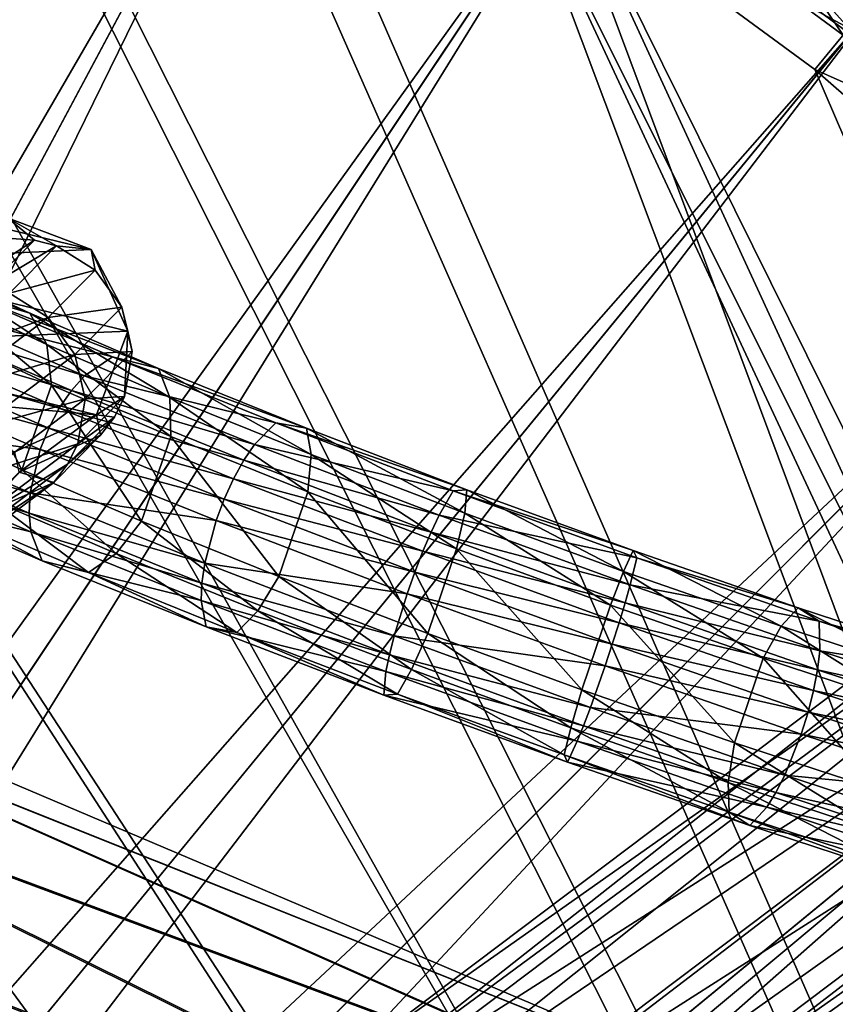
# Model space of a CAD drawing. Header units: metres. Extents: x -904 to 0, y -908 to 0.
# Tile 131 of 161: x -172 to -127, y -154 to -99. Entities that reach past the tile are written whole.
import ezdxf

# ---------------------------------------------------------------- set-up
doc = ezdxf.new("R2010")
doc.units = ezdxf.units.M

msp = doc.modelspace()

# ---------------------------------------------------------------- linework, layer by layer
at = {"layer": 'top0123410'}
for points in [[(-172.659454, -110.18354, 1457.145386), (-168.006042, -111.937317, 1456.997681), (-184.153122, -108.021683, 901.608337)], [(-184.153122, -108.021683, 901.608337), (-168.006042, -111.937317, 1456.997681), (-184.153107, -108.021683, 901.608643)], [(-182.118149, -112.563065, 901.657288), (-184.153107, -108.021683, 901.608643), (-168.006042, -111.937317, 1456.997681)], [(-168.006042, -111.937317, 1456.997681), (-172.659454, -110.18354, 1457.145386), (-169.928986, -111.740219, 1513.806763)], [(-169.928986, -111.740219, 1513.806763), (-172.659454, -110.18354, 1457.145386), (-171.159317, -111.408989, 1513.79187)], [(-172.659454, -110.18354, 1457.145386), (-172.430481, -111.324028, 1513.768066), (-171.159317, -111.408989, 1513.79187)], [(-181.113678, -111.523857, 870.929443), (-177.191757, -112.778793, 873.721069), (-171.408661, -115.474373, 866.210327)], [(-171.408661, -115.474373, 866.210327), (-174.725098, -114.501694, 862.631958), (-181.113678, -111.523857, 870.929443)], [(-171.159317, -111.408989, 1513.79187), (-172.430481, -111.324028, 1513.768066), (-175.035385, -113.943977, 1570.281982)], [(-171.159317, -111.408989, 1513.79187), (-175.035385, -113.943977, 1570.281982), (-173.767044, -114.031776, 1570.367188)], [(-169.928986, -111.740219, 1513.806763), (-171.159317, -111.408989, 1513.79187), (-173.767044, -114.031776, 1570.367188)], [(-165.955902, -116.473953, 1456.906128), (-182.118149, -112.563065, 901.657288), (-168.006042, -111.937317, 1456.997681)], [(-169.928986, -111.740219, 1513.806763), (-173.767044, -114.031776, 1570.367188), (-172.539154, -114.365456, 1570.434814)], [(-167.776566, -113.081581, 1513.807373), (-169.928986, -111.740219, 1513.806763), (-172.539154, -114.365456, 1570.434814)], [(-167.776566, -113.081581, 1513.807373), (-168.006042, -111.937317, 1456.997681), (-169.928986, -111.740219, 1513.806763)], [(-165.955902, -116.473953, 1456.906128), (-168.006042, -111.937317, 1456.997681), (-166.300888, -115.143898, 1513.769775)], [(-168.006042, -111.937317, 1456.997681), (-167.776566, -113.081581, 1513.807373), (-166.300888, -115.143898, 1513.769775)], [(-183.87384, -117.212982, 901.854248), (-182.118149, -112.563065, 901.657288), (-165.955902, -116.473953, 1456.906128)], [(-177.191757, -112.778793, 873.721069), (-170.465469, -117.216469, 867.794617), (-171.408661, -115.474373, 866.210327)], [(-177.191757, -112.778793, 873.721069), (-175.998398, -114.638596, 874.966736), (-170.465469, -117.216469, 867.794617)], [(-167.776566, -113.081581, 1513.807373), (-172.539154, -114.365456, 1570.434814), (-170.39006, -115.710182, 1570.507935)], [(-166.300888, -115.143898, 1513.769775), (-167.776566, -113.081581, 1513.807373), (-170.39006, -115.710182, 1570.507935)], [(-170.39006, -115.710182, 1570.507935), (-172.539154, -114.365456, 1570.434814), (-177.980331, -118.46476, 1626.773438)], [(-166.820847, -117.898003, 855.959778), (-176.59346, -115.419189, 861.182617), (-174.725098, -114.501694, 862.631958)], [(-175.998398, -114.638596, 874.966736), (-170.218491, -119.482147, 868.909058), (-170.465469, -117.216469, 867.794617)], [(-175.5896, -116.981323, 875.850708), (-170.218491, -119.482147, 868.909058), (-175.998398, -114.638596, 874.966736)], [(-164.253494, -118.548775, 860.171021), (-174.725098, -114.501694, 862.631958), (-171.408661, -115.474373, 866.210327)], [(-164.253494, -118.548775, 860.171021), (-166.820847, -117.898003, 855.959778), (-174.725098, -114.501694, 862.631958)], [(-168.366669, -118.953293, 854.248108), (-177.455704, -116.19075, 860.648315), (-176.59346, -115.419189, 861.182617)], [(-166.820847, -117.898003, 855.959778), (-168.366669, -118.953293, 854.248108), (-176.59346, -115.419189, 861.182617)], [(-171.408661, -115.474373, 866.210327), (-170.465469, -117.216469, 867.794617), (-163.622803, -120.155762, 862.029541)], [(-163.622803, -120.155762, 862.029541), (-164.253494, -118.548775, 860.171021), (-171.408661, -115.474373, 866.210327)], [(-170.39006, -115.710182, 1570.507935), (-168.915314, -117.773422, 1570.490234), (-166.300888, -115.143898, 1513.769775)], [(-168.915314, -117.773422, 1570.490234), (-165.726639, -117.613213, 1513.699829), (-166.300888, -115.143898, 1513.769775)], [(-166.300888, -115.143898, 1513.769775), (-165.726639, -117.613213, 1513.699829), (-165.955902, -116.473953, 1456.906128)], [(-177.980331, -118.46476, 1626.773438), (-175.838211, -119.814735, 1626.918579), (-170.39006, -115.710182, 1570.507935)], [(-175.838211, -119.814735, 1626.918579), (-168.915314, -117.773422, 1570.490234), (-170.39006, -115.710182, 1570.507935)], [(-167.716492, -121.13147, 1456.924438), (-183.87384, -117.212982, 901.854248), (-165.955902, -116.473953, 1456.906128)], [(-177.455704, -116.19075, 860.648315), (-169.103699, -119.778091, 853.615173), (-178.225067, -117.133888, 860.270081)], [(-177.455704, -116.19075, 860.648315), (-168.366669, -118.953293, 854.248108), (-169.103699, -119.778091, 853.615173)], [(-165.955902, -116.473953, 1456.906128), (-166.14122, -120.113586, 1513.60791), (-167.716492, -121.13147, 1456.924438)], [(-165.726639, -117.613213, 1513.699829), (-166.14122, -120.113586, 1513.60791), (-165.955902, -116.473953, 1456.906128)], [(-178.871964, -118.212357, 860.062378), (-178.225067, -117.133888, 860.270081), (-169.778595, -120.761169, 853.165222)], [(-178.225067, -117.133888, 860.270081), (-169.103699, -119.778091, 853.615173), (-169.778595, -120.761169, 853.165222)], [(-177.245728, -121.669655, 876.070801), (-171.851761, -124.177307, 869.147278), (-175.5896, -116.981323, 875.850708)], [(-171.851761, -124.177307, 869.147278), (-170.218491, -119.482147, 868.909058), (-175.5896, -116.981323, 875.850708)], [(-188.399902, -119.258842, 902.084351), (-183.87384, -117.212982, 901.854248), (-167.716492, -121.13147, 1456.924438)], [(-170.465469, -117.216469, 867.794617), (-163.580444, -122.332275, 863.332153), (-163.622803, -120.155762, 862.029541)], [(-170.465469, -117.216469, 867.794617), (-170.218491, -119.482147, 868.909058), (-163.580444, -122.332275, 863.332153)], [(-165.726639, -117.613213, 1513.699829), (-168.915314, -117.773422, 1570.490234), (-168.339401, -120.241074, 1570.384399)], [(-168.339401, -120.241074, 1570.384399), (-166.14122, -120.113586, 1513.60791), (-165.726639, -117.613213, 1513.699829)], [(-170.365463, -121.864738, 852.915649), (-179.371552, -119.384727, 860.033264), (-178.871964, -118.212357, 860.062378)], [(-169.778595, -120.761169, 853.165222), (-170.365463, -121.864738, 852.915649), (-178.871964, -118.212357, 860.062378)], [(-175.838211, -119.814735, 1626.918579), (-174.365372, -121.87941, 1626.920654), (-168.915314, -117.773422, 1570.490234)], [(-168.915314, -117.773422, 1570.490234), (-174.365372, -121.87941, 1626.920654), (-168.339401, -120.241074, 1570.384399)], [(-157.742081, -121.566223, 851.200562), (-168.366669, -118.953293, 854.248108), (-166.820847, -117.898003, 855.959778)], [(-156.03511, -121.869301, 855.863647), (-166.820847, -117.898003, 855.959778), (-164.253494, -118.548775, 860.171021)], [(-156.03511, -121.869301, 855.863647), (-157.742081, -121.566223, 851.200562), (-166.820847, -117.898003, 855.959778)], [(-155.765594, -123.329681, 857.919983), (-164.253494, -118.548775, 860.171021), (-163.622803, -120.155762, 862.029541)], [(-155.765594, -123.329681, 857.919983), (-156.03511, -121.869301, 855.863647), (-164.253494, -118.548775, 860.171021)], [(-172.2547, -123.176811, 1457.041992), (-188.399902, -119.258842, 902.084351), (-167.716492, -121.13147, 1456.924438)], [(-168.366669, -118.953293, 854.248108), (-158.919647, -122.769669, 849.303772), (-169.103699, -119.778091, 853.615173)], [(-168.366669, -118.953293, 854.248108), (-157.742081, -121.566223, 851.200562), (-158.919647, -122.769669, 849.303772)], [(-170.841705, -123.046394, 852.875977), (-179.858353, -121.829048, 860.50824), (-179.371552, -119.384727, 860.033264)], [(-170.365463, -121.864738, 852.915649), (-170.841705, -123.046394, 852.875977), (-179.371552, -119.384727, 860.033264)], [(-171.851761, -124.177307, 869.147278), (-165.195969, -127.032173, 863.591309), (-170.218491, -119.482147, 868.909058)], [(-170.218491, -119.482147, 868.909058), (-165.195969, -127.032173, 863.591309), (-163.580444, -122.332275, 863.332153)], [(-169.778595, -120.761169, 853.165222), (-169.103699, -119.778091, 853.615173), (-159.514404, -123.651505, 848.601868)], [(-169.103699, -119.778091, 853.615173), (-158.919647, -122.769669, 849.303772), (-159.514404, -123.651505, 848.601868)], [(-168.339401, -120.241074, 1570.384399), (-174.365372, -121.87941, 1626.920654), (-173.786026, -124.344467, 1626.779175)], [(-173.786026, -124.344467, 1626.779175), (-168.750031, -122.737457, 1570.206543), (-168.339401, -120.241074, 1570.384399)], [(-168.750031, -122.737457, 1570.206543), (-166.14122, -120.113586, 1513.60791), (-168.339401, -120.241074, 1570.384399)], [(-166.14122, -120.113586, 1513.60791), (-168.750031, -122.737457, 1570.206543), (-166.705383, -121.255035, 1513.558105)], [(-166.14122, -120.113586, 1513.60791), (-166.705383, -121.255035, 1513.558105), (-167.716492, -121.13147, 1456.924438)], [(-163.622803, -120.155762, 862.029541), (-163.580444, -122.332275, 863.332153), (-155.961624, -125.408867, 859.360046)], [(-155.961624, -125.408867, 859.360046), (-155.765594, -123.329681, 857.919983), (-163.622803, -120.155762, 862.029541)], [(-160.082596, -124.677177, 848.102478), (-170.365463, -121.864738, 852.915649), (-169.778595, -120.761169, 853.165222)], [(-159.514404, -123.651505, 848.601868), (-160.082596, -124.677177, 848.102478), (-169.778595, -120.761169, 853.165222)], [(-172.2547, -123.176811, 1457.041992), (-167.716492, -121.13147, 1456.924438), (-172.013245, -124.31044, 1513.345093)], [(-167.716492, -121.13147, 1456.924438), (-167.481537, -122.264366, 1513.508301), (-172.013245, -124.31044, 1513.345093)], [(-166.705383, -121.255035, 1513.558105), (-169.311508, -123.876213, 1570.098755), (-167.481537, -122.264366, 1513.508301)], [(-168.750031, -122.737457, 1570.206543), (-169.311508, -123.876213, 1570.098755), (-166.705383, -121.255035, 1513.558105)], [(-167.716492, -121.13147, 1456.924438), (-166.705383, -121.255035, 1513.558105), (-167.481537, -122.264366, 1513.508301)], [(-170.841705, -123.046394, 852.875977), (-171.394135, -125.461075, 853.424377), (-179.858353, -121.829048, 860.50824)], [(-171.394135, -125.461075, 853.424377), (-179.826859, -123.007065, 860.99408), (-179.858353, -121.829048, 860.50824)], [(-173.483383, -125.891998, 868.234741), (-171.851761, -124.177307, 869.147278), (-177.245728, -121.669655, 876.070801)], [(-160.602417, -125.807266, 847.824829), (-170.841705, -123.046394, 852.875977), (-170.365463, -121.864738, 852.915649)], [(-160.082596, -124.677177, 848.102478), (-160.602417, -125.807266, 847.824829), (-170.365463, -121.864738, 852.915649)], [(-157.742081, -121.566223, 851.200562), (-147.880524, -125.348122, 848.559204), (-158.919647, -122.769669, 849.303772)], [(-147.880524, -125.348122, 848.559204), (-157.742081, -121.566223, 851.200562), (-147.108231, -125.292679, 853.473511)], [(-157.742081, -121.566223, 851.200562), (-156.03511, -121.869301, 855.863647), (-147.108231, -125.292679, 853.473511)], [(-147.232803, -126.601334, 855.6427), (-156.03511, -121.869301, 855.863647), (-155.765594, -123.329681, 857.919983)], [(-147.108231, -125.292679, 853.473511), (-156.03511, -121.869301, 855.863647), (-147.232803, -126.601334, 855.6427)], [(-172.013245, -124.31044, 1513.345093), (-167.481537, -122.264366, 1513.508301), (-170.084656, -124.882523, 1569.983643)], [(-167.481537, -122.264366, 1513.508301), (-169.311508, -123.876213, 1570.098755), (-170.084656, -124.882523, 1569.983643)], [(-163.580444, -122.332275, 863.332153), (-165.195969, -127.032173, 863.591309), (-157.564667, -130.111481, 859.641663)], [(-163.580444, -122.332275, 863.332153), (-157.564667, -130.111481, 859.641663), (-155.961624, -125.408867, 859.360046)], [(-171.449081, -126.601295, 853.991394), (-179.826859, -123.007065, 860.99408), (-171.394135, -125.461075, 853.424377)], [(-179.826859, -123.007065, 860.99408), (-171.449081, -126.601295, 853.991394), (-179.611359, -124.094719, 861.622681)], [(-173.786026, -124.344467, 1626.779175), (-174.18837, -126.834625, 1626.515747), (-168.750031, -122.737457, 1570.206543)], [(-174.18837, -126.834625, 1626.515747), (-169.311508, -123.876213, 1570.098755), (-168.750031, -122.737457, 1570.206543)], [(-161.053894, -126.998344, 847.779541), (-171.394135, -125.461075, 853.424377), (-170.841705, -123.046394, 852.875977)], [(-160.602417, -125.807266, 847.824829), (-161.053894, -126.998344, 847.779541), (-170.841705, -123.046394, 852.875977)], [(-159.514404, -123.651505, 848.601868), (-158.919647, -122.769669, 849.303772), (-148.659821, -126.703781, 846.562317)], [(-158.919647, -122.769669, 849.303772), (-147.880524, -125.348122, 848.559204), (-148.659821, -126.703781, 846.562317)], [(-149.101227, -127.644043, 845.824036), (-160.082596, -124.677177, 848.102478), (-159.514404, -123.651505, 848.601868)], [(-148.659821, -126.703781, 846.562317), (-149.101227, -127.644043, 845.824036), (-159.514404, -123.651505, 848.601868)], [(-147.69043, -128.579346, 857.163513), (-155.765594, -123.329681, 857.919983), (-155.961624, -125.408867, 859.360046)], [(-147.69043, -128.579346, 857.163513), (-147.232803, -126.601334, 855.6427), (-155.765594, -123.329681, 857.919983)], [(-171.449081, -126.601295, 853.991394), (-171.351776, -127.637581, 854.72699), (-179.611359, -124.094719, 861.622681)], [(-171.351776, -127.637581, 854.72699), (-178.668167, -125.836815, 863.20697), (-179.611359, -124.094719, 861.622681)], [(-170.084656, -124.882523, 1569.983643), (-169.311508, -123.876213, 1570.098755), (-174.744278, -127.969177, 1626.35022)], [(-169.311508, -123.876213, 1570.098755), (-174.18837, -126.834625, 1626.515747), (-174.744278, -127.969177, 1626.35022)], [(-173.483383, -125.891998, 868.234741), (-166.60791, -128.840057, 862.508423), (-171.851761, -124.177307, 869.147278)], [(-166.60791, -128.840057, 862.508423), (-165.195969, -127.032173, 863.591309), (-171.851761, -124.177307, 869.147278)], [(-172.013245, -124.31044, 1513.345093), (-170.084656, -124.882523, 1569.983643), (-174.60347, -126.915627, 1569.540649)], [(-149.554901, -128.713196, 845.299377), (-160.602417, -125.807266, 847.824829), (-160.082596, -124.677177, 848.102478)], [(-149.101227, -127.644043, 845.824036), (-149.554901, -128.713196, 845.299377), (-160.082596, -124.677177, 848.102478)], [(-175.511169, -128.970779, 1626.170288), (-170.084656, -124.882523, 1569.983643), (-174.744278, -127.969177, 1626.35022)], [(-174.60347, -126.915627, 1569.540649), (-170.084656, -124.882523, 1569.983643), (-175.511169, -128.970779, 1626.170288)], [(-137.857834, -128.671234, 853.104126), (-147.880524, -125.348122, 848.559204), (-147.108231, -125.292679, 853.473511)], [(-138.392242, -129.829681, 855.296387), (-147.108231, -125.292679, 853.473511), (-147.232803, -126.601334, 855.6427)], [(-138.392242, -129.829681, 855.296387), (-137.857834, -128.671234, 853.104126), (-147.108231, -125.292679, 853.473511)], [(-171.351776, -127.637581, 854.72699), (-170.721085, -129.244568, 856.585449), (-178.668167, -125.836815, 863.20697)], [(-175.35173, -126.809494, 866.785339), (-178.668167, -125.836815, 863.20697), (-170.721085, -129.244568, 856.585449)], [(-168.153717, -129.89534, 860.796753), (-173.483383, -125.891998, 868.234741), (-175.35173, -126.809494, 866.785339)], [(-166.60791, -128.840057, 862.508423), (-173.483383, -125.891998, 868.234741), (-168.153717, -129.89534, 860.796753)], [(-161.685638, -129.379807, 848.384094), (-171.449081, -126.601295, 853.991394), (-171.394135, -125.461075, 853.424377)], [(-161.685638, -129.379807, 848.384094), (-171.394135, -125.461075, 853.424377), (-161.053894, -126.998344, 847.779541)], [(-150.003418, -129.870163, 845.008606), (-161.053894, -126.998344, 847.779541), (-160.602417, -125.807266, 847.824829)], [(-149.554901, -128.713196, 845.299377), (-150.003418, -129.870163, 845.008606), (-160.602417, -125.807266, 847.824829)], [(-155.961624, -125.408867, 859.360046), (-157.564667, -130.111481, 859.641663), (-149.286072, -133.282837, 857.467773)], [(-149.286072, -133.282837, 857.467773), (-147.69043, -128.579346, 857.163513), (-155.961624, -125.408867, 859.360046)], [(-148.659821, -126.703781, 846.562317), (-147.880524, -125.348122, 848.559204), (-137.661407, -129.080582, 848.150024)], [(-147.880524, -125.348122, 848.559204), (-137.857834, -128.671234, 853.104126), (-137.661407, -129.080582, 848.150024)], [(-175.35173, -126.809494, 866.785339), (-170.721085, -129.244568, 856.585449), (-168.153717, -129.89534, 860.796753)], [(-161.685638, -129.379807, 848.384094), (-161.841644, -130.478653, 849.010742), (-171.449081, -126.601295, 853.991394)], [(-161.841644, -130.478653, 849.010742), (-171.351776, -127.637581, 854.72699), (-171.449081, -126.601295, 853.991394)], [(-138.029282, -130.58606, 846.142273), (-149.101227, -127.644043, 845.824036), (-148.659821, -126.703781, 846.562317)], [(-137.661407, -129.080582, 848.150024), (-138.029282, -130.58606, 846.142273), (-148.659821, -126.703781, 846.562317)], [(-139.123062, -131.707138, 856.837646), (-147.232803, -126.601334, 855.6427), (-147.69043, -128.579346, 857.163513)], [(-139.123062, -131.707138, 856.837646), (-138.392242, -129.829681, 855.296387), (-147.232803, -126.601334, 855.6427)], [(-166.60791, -128.840057, 862.508423), (-158.727631, -132.018997, 858.440369), (-165.195969, -127.032173, 863.591309)], [(-165.195969, -127.032173, 863.591309), (-158.727631, -132.018997, 858.440369), (-157.564667, -130.111481, 859.641663)], [(-150.429535, -131.070465, 844.962769), (-161.685638, -129.379807, 848.384094), (-161.053894, -126.998344, 847.779541)], [(-161.053894, -126.998344, 847.779541), (-150.003418, -129.870163, 845.008606), (-150.429535, -131.070465, 844.962769)], [(-161.841644, -130.478653, 849.010742), (-161.881683, -131.458984, 849.824158), (-171.351776, -127.637581, 854.72699)], [(-161.881683, -131.458984, 849.824158), (-170.721085, -129.244568, 856.585449), (-171.351776, -127.637581, 854.72699)], [(-138.312744, -131.583679, 845.401794), (-149.554901, -128.713196, 845.299377), (-149.101227, -127.644043, 845.824036)], [(-138.029282, -130.58606, 846.142273), (-138.312744, -131.583679, 845.401794), (-149.101227, -127.644043, 845.824036)], [(-140.715942, -136.409912, 857.163391), (-147.69043, -128.579346, 857.163513), (-149.286072, -133.282837, 857.467773)], [(-140.715942, -136.409912, 857.163391), (-139.123062, -131.707138, 856.837646), (-147.69043, -128.579346, 857.163513)], [(-159.905197, -133.222443, 856.543518), (-166.60791, -128.840057, 862.508423), (-168.153717, -129.89534, 860.796753)], [(-158.727631, -132.018997, 858.440369), (-166.60791, -128.840057, 862.508423), (-159.905197, -133.222443, 856.543518)], [(-138.648834, -132.695404, 844.877258), (-150.003418, -129.870163, 845.008606), (-149.554901, -128.713196, 845.299377)], [(-138.312744, -131.583679, 845.401794), (-138.648834, -132.695404, 844.877258), (-149.554901, -128.713196, 845.299377)], [(-138.392242, -129.829681, 855.296387), (-129.625168, -132.875458, 856.896118), (-137.857834, -128.671234, 853.104126)], [(-127.525536, -132.6026, 849.990845), (-138.029282, -130.58606, 846.142273), (-137.661407, -129.080582, 848.150024)], [(-137.661407, -129.080582, 848.150024), (-137.857834, -128.671234, 853.104126), (-128.683044, -131.859192, 854.77179)], [(-137.857834, -128.671234, 853.104126), (-129.625168, -132.875458, 856.896118), (-128.683044, -131.859192, 854.77179)], [(-128.683044, -131.859192, 854.77179), (-127.525536, -132.6026, 849.990845), (-137.661407, -129.080582, 848.150024)], [(-161.612152, -132.919357, 851.880493), (-170.721085, -129.244568, 856.585449), (-161.881683, -131.458984, 849.824158)], [(-170.721085, -129.244568, 856.585449), (-161.612152, -132.919357, 851.880493), (-168.153717, -129.89534, 860.796753)], [(-151.150543, -133.416687, 845.603638), (-161.841644, -130.478653, 849.010742), (-161.685638, -129.379807, 848.384094)], [(-150.429535, -131.070465, 844.962769), (-151.150543, -133.416687, 845.603638), (-161.685638, -129.379807, 848.384094)], [(-168.153717, -129.89534, 860.796753), (-161.612152, -132.919357, 851.880493), (-159.905197, -133.222443, 856.543518)], [(-157.564667, -130.111481, 859.641663), (-158.727631, -132.018997, 858.440369), (-150.181168, -135.292252, 856.204834)], [(-157.564667, -130.111481, 859.641663), (-150.181168, -135.292252, 856.204834), (-149.286072, -133.282837, 857.467773)], [(-150.003418, -129.870163, 845.008606), (-139.024658, -133.878494, 844.588745), (-150.429535, -131.070465, 844.962769)], [(-139.024658, -133.878494, 844.588745), (-150.003418, -129.870163, 845.008606), (-138.648834, -132.695404, 844.877258)], [(-139.123062, -131.707138, 856.837646), (-130.628693, -134.657455, 858.396545), (-138.392242, -129.829681, 855.296387)], [(-130.628693, -134.657455, 858.396545), (-129.625168, -132.875458, 856.896118), (-138.392242, -129.829681, 855.296387)], [(-151.41774, -134.472458, 846.265686), (-161.881683, -131.458984, 849.824158), (-161.841644, -130.478653, 849.010742)], [(-151.150543, -133.416687, 845.603638), (-151.41774, -134.472458, 846.265686), (-161.841644, -130.478653, 849.010742)], [(-127.486382, -134.2491, 848.062134), (-138.312744, -131.583679, 845.401794), (-138.029282, -130.58606, 846.142273)], [(-127.525536, -132.6026, 849.990845), (-127.486382, -134.2491, 848.062134), (-138.029282, -130.58606, 846.142273)], [(-139.425735, -135.087494, 844.547424), (-151.150543, -133.416687, 845.603638), (-150.429535, -131.070465, 844.962769)], [(-139.024658, -133.878494, 844.588745), (-139.425735, -135.087494, 844.547424), (-150.429535, -131.070465, 844.962769)], [(-151.60817, -135.394699, 847.124451), (-161.612152, -132.919357, 851.880493), (-161.881683, -131.458984, 849.824158)], [(-151.41774, -134.472458, 846.265686), (-151.60817, -135.394699, 847.124451), (-161.881683, -131.458984, 849.824158)], [(-140.715942, -136.409912, 857.163391), (-132.222763, -139.358231, 858.741943), (-139.123062, -131.707138, 856.837646)], [(-132.222763, -139.358231, 858.741943), (-130.628693, -134.657455, 858.396545), (-139.123062, -131.707138, 856.837646)], [(-127.613914, -135.300598, 847.353638), (-138.648834, -132.695404, 844.877258), (-138.312744, -131.583679, 845.401794)], [(-127.486382, -134.2491, 848.062134), (-127.613914, -135.300598, 847.353638), (-138.312744, -131.583679, 845.401794)], [(-128.683044, -131.859192, 854.77179), (-129.625168, -132.875458, 856.896118), (-121.309639, -135.607346, 860.372681)], [(-121.309639, -135.607346, 860.372681), (-119.979691, -134.718994, 858.404175), (-128.683044, -131.859192, 854.77179)], [(-119.979691, -134.718994, 858.404175), (-127.525536, -132.6026, 849.990845), (-128.683044, -131.859192, 854.77179)], [(-150.960449, -136.647919, 854.207947), (-158.727631, -132.018997, 858.440369), (-159.905197, -133.222443, 856.543518)], [(-158.727631, -132.018997, 858.440369), (-150.960449, -136.647919, 854.207947), (-150.181168, -135.292252, 856.204834)], [(-151.732742, -136.703354, 849.293701), (-161.612152, -132.919357, 851.880493), (-151.60817, -135.394699, 847.124451)], [(-161.612152, -132.919357, 851.880493), (-151.732742, -136.703354, 849.293701), (-159.905197, -133.222443, 856.543518)], [(-127.834236, -136.452209, 846.854431), (-139.024658, -133.878494, 844.588745), (-138.648834, -132.695404, 844.877258)], [(-127.834236, -136.452209, 846.854431), (-138.648834, -132.695404, 844.877258), (-127.613914, -135.300598, 847.353638)], [(-130.628693, -134.657455, 858.396545), (-122.573318, -137.303207, 861.77301), (-129.625168, -132.875458, 856.896118)], [(-129.625168, -132.875458, 856.896118), (-122.573318, -137.303207, 861.77301), (-121.309639, -135.607346, 860.372681)], [(-119.979691, -134.718994, 858.404175), (-117.910141, -135.762238, 854.002136), (-127.525536, -132.6026, 849.990845)], [(-117.910141, -135.762238, 854.002136), (-127.486382, -134.2491, 848.062134), (-127.525536, -132.6026, 849.990845)], [(-159.905197, -133.222443, 856.543518), (-151.732742, -136.703354, 849.293701), (-150.960449, -136.647919, 854.207947)], [(-140.241714, -137.398163, 845.203003), (-151.41774, -134.472458, 846.265686), (-151.150543, -133.416687, 845.603638)], [(-139.425735, -135.087494, 844.547424), (-140.241714, -137.398163, 845.203003), (-151.150543, -133.416687, 845.603638)], [(-149.286072, -133.282837, 857.467773), (-150.181168, -135.292252, 856.204834), (-141.335495, -138.519257, 855.898376)], [(-141.335495, -138.519257, 855.898376), (-140.715942, -136.409912, 857.163391), (-149.286072, -133.282837, 857.467773)], [(-128.138885, -137.659653, 846.583618), (-139.425735, -135.087494, 844.547424), (-139.024658, -133.878494, 844.588745)], [(-127.834236, -136.452209, 846.854431), (-128.138885, -137.659653, 846.583618), (-139.024658, -133.878494, 844.588745)], [(-140.625244, -138.411041, 845.874756), (-151.60817, -135.394699, 847.124451), (-151.41774, -134.472458, 846.265686)], [(-140.241714, -137.398163, 845.203003), (-140.625244, -138.411041, 845.874756), (-151.41774, -134.472458, 846.265686)], [(-117.485611, -137.535004, 852.23877), (-127.613914, -135.300598, 847.353638), (-127.486382, -134.2491, 848.062134)], [(-117.910141, -135.762238, 854.002136), (-117.485611, -137.535004, 852.23877), (-127.486382, -134.2491, 848.062134)], [(-128.516144, -138.876526, 846.551575), (-140.241714, -137.398163, 845.203003), (-139.425735, -135.087494, 844.547424)], [(-128.138885, -137.659653, 846.583618), (-128.516144, -138.876526, 846.551575), (-139.425735, -135.087494, 844.547424)], [(-132.222763, -139.358231, 858.741943), (-124.171707, -142.001053, 862.135193), (-130.628693, -134.657455, 858.396545)], [(-124.171707, -142.001053, 862.135193), (-122.573318, -137.303207, 861.77301), (-130.628693, -134.657455, 858.396545)], [(-140.972534, -139.275635, 846.744263), (-151.732742, -136.703354, 849.293701), (-151.60817, -135.394699, 847.124451)], [(-140.625244, -138.411041, 845.874756), (-140.972534, -139.275635, 846.744263), (-151.60817, -135.394699, 847.124451)], [(-150.181168, -135.292252, 856.204834), (-150.960449, -136.647919, 854.207947), (-141.703369, -140.024719, 853.890686)], [(-150.181168, -135.292252, 856.204834), (-141.703369, -140.024719, 853.890686), (-141.335495, -138.519257, 855.898376)], [(-117.465805, -138.634659, 851.595215), (-127.834236, -136.452209, 846.854431), (-127.613914, -135.300598, 847.353638)], [(-127.613914, -135.300598, 847.353638), (-117.485611, -137.535004, 852.23877), (-117.465805, -138.634659, 851.595215)], [(-151.732742, -136.703354, 849.293701), (-141.506943, -140.434067, 848.936523), (-150.960449, -136.647919, 854.207947)], [(-141.506943, -140.434067, 848.936523), (-151.732742, -136.703354, 849.293701), (-140.972534, -139.275635, 846.744263)], [(-150.960449, -136.647919, 854.207947), (-141.506943, -140.434067, 848.936523), (-141.703369, -140.024719, 853.890686)], [(-141.335495, -138.519257, 855.898376), (-132.570618, -141.56134, 857.534241), (-140.715942, -136.409912, 857.163391)], [(-132.570618, -141.56134, 857.534241), (-132.222763, -139.358231, 858.741943), (-140.715942, -136.409912, 857.163391)], [(-117.576981, -139.821793, 851.145508), (-128.138885, -137.659653, 846.583618), (-127.834236, -136.452209, 846.854431)], [(-117.465805, -138.634659, 851.595215), (-117.576981, -139.821793, 851.145508), (-127.834236, -136.452209, 846.854431)], [(-129.428299, -141.152969, 847.199768), (-140.625244, -138.411041, 845.874756), (-140.241714, -137.398163, 845.203003)], [(-128.516144, -138.876526, 846.551575), (-129.428299, -141.152969, 847.199768), (-140.241714, -137.398163, 845.203003)], [(-117.81488, -141.050812, 850.906982), (-128.516144, -138.876526, 846.551575), (-128.138885, -137.659653, 846.583618)], [(-117.576981, -139.821793, 851.145508), (-117.81488, -141.050812, 850.906982), (-128.138885, -137.659653, 846.583618)], [(-129.928146, -142.125061, 847.855042), (-140.972534, -139.275635, 846.744263), (-140.625244, -138.411041, 845.874756)], [(-129.428299, -141.152969, 847.199768), (-129.928146, -142.125061, 847.855042), (-140.625244, -138.411041, 845.874756)], [(-141.335495, -138.519257, 855.898376), (-141.703369, -140.024719, 853.890686), (-132.531464, -143.20784, 855.605469)], [(-132.570618, -141.56134, 857.534241), (-141.335495, -138.519257, 855.898376), (-132.531464, -143.20784, 855.605469)], [(-118.170349, -142.274475, 850.888794), (-129.428299, -141.152969, 847.199768), (-128.516144, -138.876526, 846.551575)], [(-117.81488, -141.050812, 850.906982), (-118.170349, -142.274475, 850.888794), (-128.516144, -138.876526, 846.551575)], [(-130.431839, -142.934982, 848.700256), (-141.506943, -140.434067, 848.936523), (-140.972534, -139.275635, 846.744263)], [(-140.972534, -139.275635, 846.744263), (-129.928146, -142.125061, 847.855042), (-130.431839, -142.934982, 848.700256)], [(-132.570618, -141.56134, 857.534241), (-124.263077, -144.287842, 861.041931), (-132.222763, -139.358231, 858.741943)], [(-124.263077, -144.287842, 861.041931), (-124.171707, -142.001053, 862.135193), (-132.222763, -139.358231, 858.741943)], [(-141.703369, -140.024719, 853.890686), (-131.373962, -143.951248, 850.824585), (-132.531464, -143.20784, 855.605469)], [(-141.703369, -140.024719, 853.890686), (-141.506943, -140.434067, 848.936523), (-131.373962, -143.951248, 850.824585)], [(-130.431839, -142.934982, 848.700256), (-131.373962, -143.951248, 850.824585), (-141.506943, -140.434067, 848.936523)], [(-119.175369, -144.519653, 851.50769), (-129.928146, -142.125061, 847.855042), (-129.428299, -141.152969, 847.199768)], [(-118.170349, -142.274475, 850.888794), (-119.175369, -144.519653, 851.50769), (-129.428299, -141.152969, 847.199768)], [(-124.263077, -144.287842, 861.041931), (-132.570618, -141.56134, 857.534241), (-123.838547, -146.060608, 859.278625)], [(-123.838547, -146.060608, 859.278625), (-132.570618, -141.56134, 857.534241), (-132.531464, -143.20784, 855.605469)], [(-129.928146, -142.125061, 847.855042), (-119.786301, -145.45488, 852.121033), (-130.431839, -142.934982, 848.700256)], [(-119.786301, -145.45488, 852.121033), (-129.928146, -142.125061, 847.855042), (-119.175369, -144.519653, 851.50769)], [(-132.531464, -143.20784, 855.605469), (-131.373962, -143.951248, 850.824585), (-121.768997, -147.103851, 854.876526)], [(-132.531464, -143.20784, 855.605469), (-121.768997, -147.103851, 854.876526), (-123.838547, -146.060608, 859.278625)], [(-120.439049, -146.2155, 852.90802), (-131.373962, -143.951248, 850.824585), (-130.431839, -142.934982, 848.700256)], [(-119.786301, -145.45488, 852.121033), (-120.439049, -146.2155, 852.90802), (-130.431839, -142.934982, 848.700256)], [(-121.768997, -147.103851, 854.876526), (-131.373962, -143.951248, 850.824585), (-120.439049, -146.2155, 852.90802)]]:
    msp.add_3dface(points, dxfattribs=at)
at = {"layer": 'top0123411'}
for points in [[(-98.515457, -115.3535, 1958.627197), (-153.790512, -157.00679, 1958.627197), (-152.551987, -157.912582, 1963.085205)], [(-153.790512, -157.00679, 1958.627197), (-98.515457, -115.3535, 1958.627197), (-97.193443, -117.107849, 1953.323853)], [(-98.515457, -115.3535, 1358.627197), (-153.790512, -157.00679, 1358.627197), (-152.551987, -157.912582, 1363.085205)], [(-153.790512, -157.00679, 1358.627197), (-98.515457, -115.3535, 1358.627197), (-97.193443, -117.107849, 1353.323853)], [(-97.193443, -117.107849, 1963.930542), (-98.515457, -115.3535, 1958.627197), (-152.551987, -157.912582, 1963.085205)], [(-97.193443, -117.107849, 1363.930542), (-98.515457, -115.3535, 1358.627197), (-152.551987, -157.912582, 1363.085205)], [(-151.971924, -158.385361, 1953.325195), (-153.790512, -157.00679, 1958.627197), (-97.193443, -117.107849, 1953.323853)], [(-151.971924, -158.385361, 1353.325195), (-153.790512, -157.00679, 1358.627197), (-97.193443, -117.107849, 1353.323853)], [(-97.193443, -117.107849, 1963.930542), (-152.551987, -157.912582, 1963.085205), (-150.538818, -159.70166, 1965.316895)], [(-97.193443, -117.107849, 1363.930542), (-152.551987, -157.912582, 1363.085205), (-150.538818, -159.70166, 1365.316895)], [(-151.971924, -158.385361, 1953.325195), (-97.193443, -117.107849, 1953.323853), (-94.001808, -121.343231, 1951.127197)], [(-151.971924, -158.385361, 1353.325195), (-97.193443, -117.107849, 1353.323853), (-94.001808, -121.343231, 1351.127197)], [(-94.001808, -121.343231, 1966.127197), (-97.193443, -117.107849, 1963.930542), (-150.538818, -159.70166, 1965.316895)], [(-94.001808, -121.343231, 1366.127197), (-97.193443, -117.107849, 1363.930542), (-150.538818, -159.70166, 1365.316895)], [(-148.308762, -162.267014, 1951.127197), (-151.971924, -158.385361, 1953.325195), (-94.001808, -121.343231, 1951.127197)], [(-148.308762, -162.267014, 1351.127197), (-151.971924, -158.385361, 1353.325195), (-94.001808, -121.343231, 1351.127197)], [(-94.001808, -121.343231, 1966.127197), (-150.538818, -159.70166, 1965.316895), (-148.308762, -162.266998, 1966.127197)], [(-94.001808, -121.343231, 1366.127197), (-150.538818, -159.70166, 1365.316895), (-148.308762, -162.266998, 1366.127197)], [(-146.457458, -165.117783, 1965.316895), (-94.001808, -121.343231, 1966.127197), (-148.308762, -162.266998, 1966.127197)], [(-148.308762, -162.267014, 1951.127197), (-94.001808, -121.343231, 1951.127197), (-90.810173, -125.578621, 1953.323853)], [(-146.457458, -165.117783, 1365.316895), (-94.001808, -121.343231, 1366.127197), (-148.308762, -162.266998, 1366.127197)], [(-148.308762, -162.267014, 1351.127197), (-94.001808, -121.343231, 1351.127197), (-90.810173, -125.578621, 1353.323853)], [(-90.810173, -125.578621, 1963.930542), (-94.001808, -121.343231, 1966.127197), (-146.457458, -165.117783, 1965.316895)], [(-90.810173, -125.578621, 1363.930542), (-94.001808, -121.343231, 1366.127197), (-146.457458, -165.117783, 1365.316895)], [(-145.587128, -166.858154, 1953.325195), (-148.308762, -162.267014, 1951.127197), (-90.810173, -125.578621, 1953.323853)], [(-145.587128, -166.858154, 1353.325195), (-148.308762, -162.267014, 1351.127197), (-90.810173, -125.578621, 1353.323853)], [(-145.292526, -167.546097, 1963.085205), (-90.810173, -125.578621, 1963.930542), (-146.457458, -165.117783, 1965.316895)], [(-145.292526, -167.546097, 1363.085205), (-90.810173, -125.578621, 1363.930542), (-146.457458, -165.117783, 1365.316895)], [(-145.587128, -166.858154, 1953.325195), (-90.810173, -125.578621, 1953.323853), (-89.488159, -127.33297, 1958.627197)], [(-145.587128, -166.858154, 1353.325195), (-90.810173, -125.578621, 1353.323853), (-89.488159, -127.33297, 1358.627197)], [(-89.488159, -127.33297, 1958.627197), (-90.810173, -125.578621, 1963.930542), (-145.292526, -167.546097, 1963.085205)], [(-89.488159, -127.33297, 1358.627197), (-90.810173, -125.578621, 1363.930542), (-145.292526, -167.546097, 1363.085205)], [(-144.763199, -168.986267, 1958.627197), (-145.587128, -166.858154, 1953.325195), (-89.488159, -127.33297, 1958.627197)], [(-144.763199, -168.986267, 1358.627197), (-145.587128, -166.858154, 1353.325195), (-89.488159, -127.33297, 1358.627197)], [(-144.763199, -168.986267, 1958.627197), (-89.488159, -127.33297, 1958.627197), (-145.292526, -167.546097, 1963.085205)], [(-144.763199, -168.986267, 1358.627197), (-89.488159, -127.33297, 1358.627197), (-145.292526, -167.546097, 1363.085205)]]:
    msp.add_3dface(points, dxfattribs=at)
at = {"layer": 'top0123422'}
for points in [[(-191.963272, -133.299774, 1798.675049), (-192.565308, -134.718124, 1806.324951), (-127.065178, -160.846878, 1798.675049)], [(-191.963272, -133.299774, 1798.675049), (-127.065178, -160.846878, 1798.675049), (-192.550964, -134.684326, 1791.0177)], [(-192.565308, -134.718124, 1806.324951), (-194.26532, -138.723145, 1812.802979), (-128.12146, -163.335358, 1808.668579)], [(-192.550964, -134.684326, 1791.0177), (-128.102783, -163.291367, 1788.668579), (-194.238892, -138.660889, 1784.518921)], [(-192.565308, -134.718124, 1806.324951), (-128.12146, -163.335358, 1808.668579), (-127.065178, -160.846878, 1798.675049)], [(-127.065178, -160.846878, 1798.675049), (-128.102783, -163.291367, 1788.668579), (-192.550964, -134.684326, 1791.0177)], [(-194.26532, -138.723145, 1812.802979), (-196.80455, -144.705307, 1817.122925), (-130.988586, -170.090027, 1815.971558)], [(-194.238892, -138.660889, 1784.518921), (-130.956253, -170.01384, 1781.330688), (-196.770035, -144.623993, 1780.167969)], [(-194.26532, -138.723145, 1812.802979), (-130.988586, -170.090027, 1815.971558), (-128.12146, -163.335358, 1808.668579)], [(-128.102783, -163.291367, 1788.668579), (-130.956253, -170.01384, 1781.330688), (-194.238892, -138.660889, 1784.518921)], [(-196.80455, -144.705307, 1817.122925), (-199.796432, -151.75386, 1818.627075), (-134.898331, -179.300964, 1818.627197)], [(-196.770035, -144.623993, 1780.167969), (-134.860992, -179.212982, 1778.627319), (-199.759079, -151.665878, 1778.627319)], [(-196.80455, -144.705307, 1817.122925), (-134.898331, -179.300964, 1818.627197), (-130.988586, -170.090027, 1815.971558)], [(-130.956253, -170.01384, 1781.330688), (-134.860992, -179.212982, 1778.627319), (-196.770035, -144.623993, 1780.167969)], [(-199.796432, -151.75386, 1818.627075), (-202.785461, -158.795715, 1817.086426), (-134.898331, -179.300964, 1818.627197)], [(-134.860992, -179.212982, 1778.627319), (-202.750961, -158.714447, 1780.13147), (-199.759079, -151.665878, 1778.627319)]]:
    msp.add_3dface(points, dxfattribs=at)
at = {"layer": 'top0123458'}
for points in [[(-264.332214, -57.531643, 123.974747), (-243.170029, -56.729248, 123.995758), (-63.008152, -302.295593, 117.565376)], [(-63.008152, -302.295593, 117.565376), (-243.170029, -56.729248, 123.995758), (-222.050903, -58.298695, 123.954659)], [(-297.830109, -60.486073, 123.897385), (-264.332214, -57.531643, 123.974747), (-63.008152, -302.295593, 117.565376)], [(-222.050903, -58.298695, 123.954659), (-201.240021, -62.22023, 123.851974), (-63.008152, -302.295593, 117.565376)], [(-242.161148, -59.379642, 126.927383), (-262.718689, -60.035652, 126.910202), (-65.273636, -301.103363, 120.597626)], [(-65.273636, -301.103363, 120.597626), (-220.430817, -61.147972, 126.881081), (-242.161148, -59.379642, 126.927383)], [(-262.718689, -60.035652, 126.910202), (-297.25531, -62.855896, 126.836357), (-65.273636, -301.103363, 120.597626)], [(-63.008152, -302.295593, 117.565376), (-331.364288, -63.040817, 123.830482), (-297.830109, -60.486073, 123.897385)], [(-197.33876, -65.891708, 126.756859), (-220.430817, -61.147972, 126.881081), (-65.273636, -301.103363, 120.597626)], [(-201.240021, -62.22023, 123.851974), (-180.998627, -68.444519, 123.68898), (-63.008152, -302.295593, 117.565376)], [(-65.273636, -301.103363, 120.597626), (-297.25531, -62.855896, 126.836357), (-330.992889, -65.251411, 126.773628)], [(-398.51358, -66.948952, 123.728142), (-331.364288, -63.040817, 123.830482), (-63.008152, -302.295593, 117.565376)], [(-399.405853, -68.984154, 126.67588), (-65.273636, -301.103363, 120.597626), (-330.992889, -65.251411, 126.773628)], [(-181.315353, -71.041077, 126.622017), (-197.33876, -65.891708, 126.756859), (-65.273636, -301.103363, 120.597626)], [(-465.701691, -69.252586, 123.667824), (-398.51358, -66.948952, 123.728142), (-69.298546, -367.238312, 115.864792)], [(-398.51358, -66.948952, 123.728142), (-66.409767, -334.739563, 116.715805), (-69.298546, -367.238312, 115.864792)], [(-66.409767, -334.739563, 116.715805), (-398.51358, -66.948952, 123.728142), (-63.008152, -302.295593, 117.565376)], [(-63.008152, -302.295593, 117.565376), (-180.998627, -68.444519, 123.68898), (-161.580826, -76.893288, 123.467743)], [(-71.331543, -367.102356, 118.869377), (-399.405853, -68.984154, 126.67588), (-466.087311, -71.13604, 126.61953)], [(-452.00235, -701.143799, 107.12117), (-465.701691, -69.252586, 123.667824), (-71.672775, -399.771973, 115.012871)], [(-465.701691, -69.252586, 123.667824), (-69.298546, -367.238312, 115.864792), (-71.672775, -399.771973, 115.012871)], [(-71.331543, -367.102356, 118.869377), (-68.556175, -334.272247, 119.729065), (-399.405853, -68.984154, 126.67588)], [(-68.556175, -334.272247, 119.729065), (-65.273636, -301.103363, 120.597626), (-399.405853, -68.984154, 126.67588)], [(-73.597755, -399.508667, 118.02079), (-466.087311, -71.13604, 126.61953), (-452.00235, -703.006531, 110.073418)], [(-73.597755, -399.508667, 118.02079), (-71.331543, -367.102356, 118.869377), (-466.087311, -71.13604, 126.61953)], [(-65.273636, -301.103363, 120.597626), (-163.42691, -78.783989, 126.419266), (-181.315353, -71.041077, 126.622017)], [(-161.580826, -76.893288, 123.467743), (-143.23024, -87.460297, 123.19104), (-63.008152, -302.295593, 117.565376)], [(-144.814117, -89.405731, 126.141121), (-163.42691, -78.783989, 126.419266), (-65.273636, -301.103363, 120.597626)], [(-143.23024, -87.460297, 123.19104), (-137.240005, -83.713196, 160.059708), (-126.177071, -100.012726, 122.862343)], [(-137.240005, -83.713196, 160.059708), (-121.946014, -95.056015, 160.059708), (-126.177071, -100.012726, 122.862343)], [(-125.877159, -99.641739, 144.459061), (-138.296814, -85.828796, 163.059708), (-144.814117, -89.405731, 126.141121)], [(-123.331085, -96.93515, 163.059708), (-138.296814, -85.828796, 163.059708), (-125.877159, -99.641739, 144.459061)], [(-143.23024, -87.460297, 123.19104), (-59.095226, -269.917725, 118.413223), (-63.008152, -302.295593, 117.565376)], [(-59.095226, -269.917725, 118.413223), (-143.23024, -87.460297, 123.19104), (-58.036373, -259.381531, 118.689117)], [(-143.23024, -87.460297, 123.19104), (-126.177071, -100.012726, 122.862343), (-58.036373, -259.381531, 118.689117)], [(-127.756615, -101.928146, 125.81321), (-125.877159, -99.641739, 144.459061), (-144.814117, -89.405731, 126.141121)], [(-61.531395, -267.970581, 121.46524), (-144.814117, -89.405731, 126.141121), (-65.273636, -301.103363, 120.597626)], [(-61.531395, -267.970581, 121.46524), (-60.596779, -257.8526, 121.730186), (-144.814117, -89.405731, 126.141121)], [(-60.596779, -257.8526, 121.730186), (-127.756615, -101.928146, 125.81321), (-144.814117, -89.405731, 126.141121)], [(-118.474854, -106.073502, 144.376831), (-125.877159, -99.641739, 144.459061), (-127.756615, -101.928146, 125.81321)], [(-119.957916, -108.742981, 125.634758), (-118.474854, -106.073502, 144.376831), (-127.756615, -101.928146, 125.81321)], [(-127.756615, -101.928146, 125.81321), (-60.596779, -257.8526, 121.730186), (-119.957916, -108.742981, 125.634758)]]:
    msp.add_3dface(points, dxfattribs=at)
at = {"layer": 'top0123459'}
for points in [[(-224.989838, -198.103775, 2170), (-171.69136, -69.429825, 2077.158691), (-189.150803, -63.182556, 2077.158691)], [(-224.989838, -198.103775, 2170), (-220.582367, -200.188324, 2170), (-171.69136, -69.429825, 2077.158691)], [(-220.582367, -200.188324, 2170), (-154.928177, -77.35804, 2077.158691), (-171.69136, -69.429825, 2077.158691)], [(-225.351837, -198.977661, 2167.144043), (-172.692154, -71.845924, 2075.415527), (-156.160965, -79.664413, 2075.415527)], [(-220.582367, -200.188324, 2170), (-216.400406, -202.694778, 2170), (-154.928177, -77.35804, 2077.158691)], [(-216.400406, -202.694778, 2170), (-139.02272, -86.890968, 2077.158691), (-154.928177, -77.35804, 2077.158691)], [(-221.028259, -201.022507, 2167.144043), (-225.351837, -198.977661, 2167.144043), (-156.160965, -79.664413, 2075.415527)], [(-221.028259, -201.022507, 2167.144043), (-156.160965, -79.664413, 2075.415527), (-140.475632, -89.065399, 2075.415527)], [(-216.400406, -202.694778, 2170), (-212.484268, -205.599091, 2170), (-139.02272, -86.890968, 2077.158691)], [(-212.484268, -205.599091, 2170), (-124.128281, -97.937057, 2077.158691), (-139.02272, -86.890968, 2077.158691)], [(-216.925919, -203.481247, 2167.144043), (-221.028259, -201.022507, 2167.144043), (-140.475632, -89.065399, 2075.415527)], [(-216.925919, -203.481247, 2167.144043), (-140.475632, -89.065399, 2075.415527), (-125.787346, -99.958588, 2075.415527)], [(-125.787346, -99.958588, 2075.415527), (-140.475632, -89.065399, 2075.415527), (-123.540962, -97.290337, 2063.023926)], [(-212.484268, -205.599091, 2170), (-208.871689, -208.873306, 2170), (-124.128281, -97.937057, 2077.158691)], [(-208.871689, -208.873306, 2170), (-110.38842, -110.390038, 2077.158691), (-124.128281, -97.937057, 2077.158691)], [(-213.084335, -206.330261, 2167.144043), (-216.925919, -203.481247, 2167.144043), (-125.787346, -99.958588, 2075.415527)], [(-213.084335, -206.330261, 2167.144043), (-125.787346, -99.958588, 2075.415527), (-112.237633, -112.239235, 2075.415527)], [(-208.871689, -208.873306, 2170), (-205.597473, -212.485886, 2170), (-110.38842, -110.390038, 2077.158691)], [(-205.597473, -212.485886, 2170), (-97.93544, -124.129898, 2077.158691), (-110.38842, -110.390038, 2077.158691)], [(-209.540543, -209.542145, 2167.144043), (-213.084335, -206.330261, 2167.144043), (-112.237633, -112.239235, 2075.415527)], [(-209.540543, -209.542145, 2167.144043), (-112.237633, -112.239235, 2075.415527), (-99.956985, -125.788948, 2075.415527)], [(-205.597473, -212.485886, 2170), (-202.693161, -216.402023, 2170), (-97.93544, -124.129898, 2077.158691)], [(-202.693161, -216.402023, 2170), (-86.889359, -139.024338, 2077.158691), (-97.93544, -124.129898, 2077.158691)], [(-206.328659, -213.085938, 2167.144043), (-209.540543, -209.542145, 2167.144043), (-99.956985, -125.788948, 2075.415527)], [(-206.328659, -213.085938, 2167.144043), (-99.956985, -125.788948, 2075.415527), (-89.063797, -140.477234, 2075.415527)], [(-202.693161, -216.402023, 2170), (-200.186707, -220.583984, 2170), (-86.889359, -139.024338, 2077.158691)], [(-200.186707, -220.583984, 2170), (-77.356422, -154.929794, 2077.158691), (-86.889359, -139.024338, 2077.158691)], [(-203.479645, -216.927521, 2167.144043), (-206.328659, -213.085938, 2167.144043), (-89.063797, -140.477234, 2075.415527)], [(-203.479645, -216.927521, 2167.144043), (-89.063797, -140.477234, 2075.415527), (-79.662811, -156.162567, 2075.415527)]]:
    msp.add_3dface(points, dxfattribs=at)

doc.saveas('drawing.dxf')
